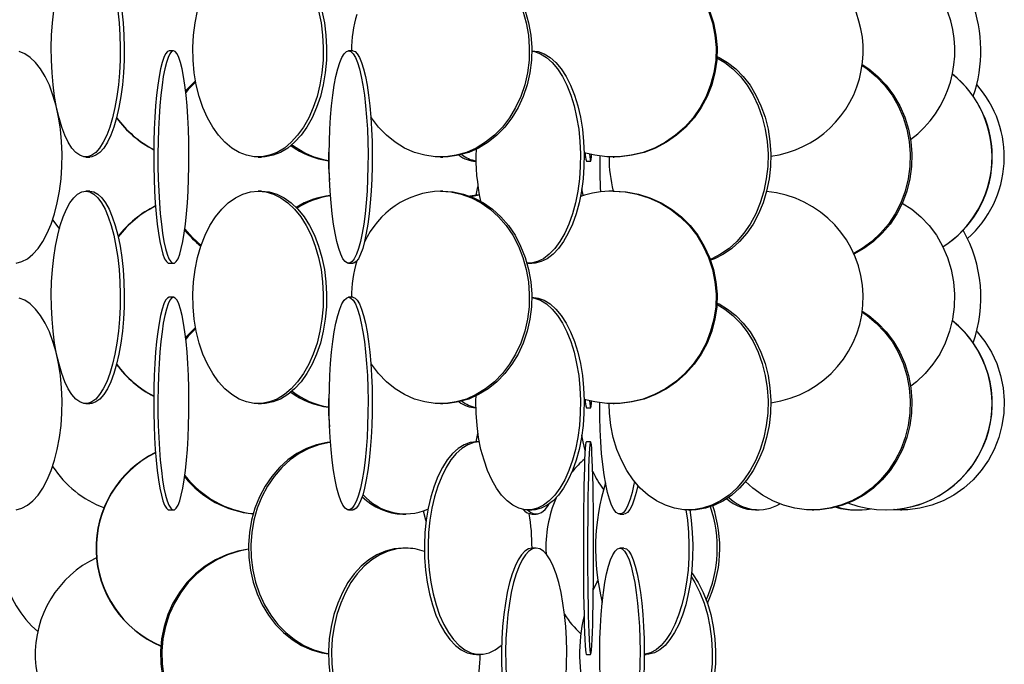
# Model space of a CAD drawing. Header units: millimetres. Extents: x 495 to 2657, y 518 to 2595.
# Tile 8 of 91: x 706 to 822, y 1610 to 1686. Entities that reach past the tile are written whole.
import ezdxf

# ---------------------------------------------------------------- set-up
doc = ezdxf.new("R2010")
doc.units = ezdxf.units.MM

msp = doc.modelspace()

# ---------------------------------------------------------------- linework, layer by layer
at = {"color": 7, "linetype": 'Continuous', "lineweight": 25}
for p, q in [((723.81, 1682.55), (723.32, 1682.55)), ((744.92, 1682.55), (744.43, 1682.55)), ((765.99, 1682.55), (765.97, 1682.55)), ((713.5, 1670.05), (713.97, 1670.05)), ((733.78, 1670.05), (734.17, 1670.05)), ((755.23, 1670.05), (755.51, 1670.05)), ((775.55, 1670.05), (775.67, 1670.05)), ((772.4, 1669.55), (772.9, 1669.55)), ((759.45, 1665.55), (759.65, 1666.55)), ((713.97, 1666.05), (713.5, 1666.05)), ((734.17, 1666.05), (733.78, 1666.05)), ((755.51, 1666.05), (755.23, 1666.05)), ((759.82, 1665.55), (759.46, 1665.55)), ((775.67, 1666.05), (775.55, 1666.05)), ((723.32, 1657.55), (723.81, 1657.55)), ((744.43, 1657.55), (744.92, 1657.55)), ((765.56, 1657.55), (765.99, 1657.55)), ((723.81, 1653.55), (723.32, 1653.55)), ((744.92, 1653.55), (744.43, 1653.55)), ((765.99, 1653.55), (765.97, 1653.55)), ((713.5, 1641.05), (713.97, 1641.05)), ((733.78, 1641.05), (734.17, 1641.05)), ((755.23, 1641.05), (755.51, 1641.05)), ((775.55, 1641.05), (775.67, 1641.05)), ((772.4, 1640.55), (772.9, 1640.55)), ((759.45, 1636.55), (759.65, 1637.55)), ((759.82, 1636.55), (759.46, 1636.55)), ((772.9, 1636.55), (772.4, 1636.55)), ((723.32, 1628.55), (723.81, 1628.55)), ((744.43, 1628.55), (744.92, 1628.55)), ((750.8, 1628.05), (751.16, 1628.05)), ((765.56, 1628.55), (765.99, 1628.55)), ((766.02, 1628.05), (766.5, 1628.05)), ((776.34, 1628.05), (776.83, 1628.05)), ((784.43, 1628.55), (784.76, 1628.55)), ((792.29, 1628.55), (792.69, 1628.55)), ((798.99, 1628.55), (799.18, 1628.55)), ((804.06, 1628.55), (804.34, 1628.55)), ((807.67, 1628.55), (807.7, 1628.55)), ((809.38, 1628.55), (809.52, 1628.55)), ((751.16, 1624.05), (750.8, 1624.05)), ((766.5, 1624.05), (766.02, 1624.05)), ((776.83, 1624.05), (776.34, 1624.05)), ((759.46, 1611.55), (759.89, 1611.55)), ((772.4, 1611.55), (772.9, 1611.55)), ((779.21, 1611.55), (779.44, 1611.55))]:
    msp.add_line(p, q, dxfattribs=at)
at = {"color": 7, "linetype": 'Continuous', "lineweight": 25, "flags": 128}
for points in [[(717.26, 1687.25), (717.41, 1685.84), (717.51, 1684.39), (717.56, 1682.92), (717.54, 1681.44), (717.47, 1679.97), (717.34, 1678.55), (717.16, 1677.17), (716.93, 1675.88), (716.65, 1674.67), (716.33, 1673.58), (715.96, 1672.61), (715.56, 1671.79), (715.13, 1671.11), (714.68, 1670.59), (714.22, 1670.25), (713.74, 1670.07), (713.26, 1670.07), (712.78, 1670.25), (712.31, 1670.59), (711.86, 1671.11), (711.43, 1671.79), (711.04, 1672.61), (710.67, 1673.58), (710.35, 1674.67), (710.07, 1675.88), (709.83, 1677.17), (709.65, 1678.55), (709.53, 1679.97), (709.46, 1681.44), (709.44, 1682.92), (709.48, 1684.39), (709.58, 1685.84), (709.74, 1687.25)], [(717.72, 1687.35), (717.73, 1687.25), (717.89, 1685.84), (717.99, 1684.39), (718.03, 1682.92), (718.01, 1681.44), (717.94, 1679.97), (717.82, 1678.55), (717.64, 1677.17), (717.4, 1675.88), (717.12, 1674.67), (716.8, 1673.58), (716.43, 1672.61), (716.04, 1671.79), (715.61, 1671.11), (715.16, 1670.59), (714.69, 1670.25), (714.21, 1670.07), (713.97, 1670.05)], [(740.89, 1687.25), (741.18, 1685.84), (741.37, 1684.39), (741.45, 1682.92), (741.42, 1681.44), (741.29, 1679.97), (741.05, 1678.55), (740.71, 1677.17), (740.27, 1675.88), (739.74, 1674.67), (739.12, 1673.58), (738.43, 1672.61), (737.68, 1671.79), (736.87, 1671.11), (736.02, 1670.59), (735.13, 1670.25), (734.23, 1670.07), (733.32, 1670.07), (732.42, 1670.25), (731.53, 1670.59), (730.68, 1671.11), (729.87, 1671.79), (729.12, 1672.61), (728.43, 1673.58), (727.81, 1674.67), (727.28, 1675.88), (726.84, 1677.17), (726.5, 1678.55), (726.26, 1679.97), (726.13, 1681.44), (726.1, 1682.92), (726.18, 1684.39), (726.37, 1685.84), (726.66, 1687.25)], [(741.28, 1687.25), (741.58, 1685.84), (741.76, 1684.39), (741.84, 1682.92), (741.82, 1681.44), (741.68, 1679.97), (741.44, 1678.55), (741.1, 1677.17), (740.66, 1675.88), (740.13, 1674.67), (739.52, 1673.58), (738.83, 1672.61), (738.07, 1671.79), (737.27, 1671.11), (736.41, 1670.59), (735.53, 1670.25), (734.62, 1670.07), (734.17, 1670.05)], [(764.93, 1687.25), (765.33, 1685.84), (765.58, 1684.39), (765.69, 1682.92), (765.66, 1681.44), (765.47, 1679.97), (765.15, 1678.55), (764.68, 1677.17), (764.08, 1675.88), (763.36, 1674.67), (762.52, 1673.58), (761.58, 1672.61), (760.55, 1671.79), (759.45, 1671.11), (758.29, 1670.59), (757.08, 1670.25), (755.85, 1670.07), (754.61, 1670.07), (753.38, 1670.25), (752.18, 1670.59), (751.01, 1671.11), (749.91, 1671.79), (748.88, 1672.61), (747.94, 1673.58), (747.11, 1674.67), (747.03, 1674.78)], [(765.2, 1687.25), (765.6, 1685.84), (765.86, 1684.39), (765.97, 1682.92), (765.93, 1681.44), (765.75, 1679.97), (765.42, 1678.55), (764.95, 1677.17), (764.36, 1675.88), (763.63, 1674.67), (762.8, 1673.58), (761.86, 1672.61), (760.83, 1671.79), (759.73, 1671.11), (758.56, 1670.59), (757.36, 1670.25), (756.13, 1670.07), (755.51, 1670.05)], [(786.78, 1687.25), (787.24, 1685.84), (787.53, 1684.39), (787.66, 1682.92), (787.62, 1681.44), (787.4, 1679.97), (787.03, 1678.55), (786.49, 1677.17), (785.79, 1675.88), (784.96, 1674.67), (783.99, 1673.58), (782.9, 1672.61), (781.71, 1671.79), (780.43, 1671.11), (779.09, 1670.59), (777.69, 1670.25), (776.26, 1670.07), (774.83, 1670.07), (773.4, 1670.25), (772.14, 1670.55)], [(786.9, 1687.25), (787.36, 1685.84), (787.65, 1684.39), (787.78, 1682.92), (787.74, 1681.44), (787.53, 1679.97), (787.15, 1678.55), (786.61, 1677.17), (785.92, 1675.88), (785.08, 1674.67), (784.11, 1673.58), (783.02, 1672.61), (781.83, 1671.79), (780.55, 1671.11), (779.21, 1670.59), (777.81, 1670.25), (776.39, 1670.07), (775.67, 1670.05)], [(705.31, 1657.57), (705.99, 1657.75), (706.65, 1658.09), (707.28, 1658.61), (707.89, 1659.29), (708.45, 1660.11), (708.97, 1661.08), (709.43, 1662.17), (709.83, 1663.38), (710.15, 1664.67), (710.41, 1666.05), (710.59, 1667.47), (710.69, 1668.94), (710.71, 1670.42), (710.65, 1671.89), (710.51, 1673.34), (710.29, 1674.75), (710, 1676.08), (709.64, 1677.34), (709.21, 1678.49), (708.72, 1679.52), (708.18, 1680.42), (707.59, 1681.17), (706.97, 1681.77), (706.32, 1682.2), (705.65, 1682.46)], [(723.32, 1682.55), (723.1, 1682.46), (722.89, 1682.2), (722.68, 1681.77), (722.48, 1681.17), (722.3, 1680.42), (722.13, 1679.52), (721.97, 1678.49), (721.83, 1677.34), (721.72, 1676.08), (721.63, 1674.75), (721.56, 1673.34), (721.51, 1671.89), (721.49, 1670.42), (721.5, 1668.94), (721.53, 1667.47), (721.59, 1666.05), (721.67, 1664.67), (721.77, 1663.38), (721.9, 1662.17), (722.05, 1661.08), (722.21, 1660.11), (722.39, 1659.29), (722.58, 1658.61), (722.78, 1658.09), (723, 1657.75), (723.21, 1657.57), (723.32, 1657.55)], [(723.81, 1682.55), (723.6, 1682.46), (723.38, 1682.2), (723.18, 1681.77), (722.98, 1681.17), (722.79, 1680.42), (722.62, 1679.52), (722.47, 1678.49), (722.33, 1677.34), (722.21, 1676.08), (722.12, 1674.75), (722.05, 1673.34), (722.01, 1671.89), (721.99, 1670.42), (721.99, 1668.94), (722.03, 1667.47), (722.08, 1666.05), (722.16, 1664.67), (722.27, 1663.38), (722.39, 1662.17), (722.54, 1661.08), (722.7, 1660.11), (722.88, 1659.29), (723.08, 1658.61), (723.28, 1658.09), (723.49, 1657.75), (723.7, 1657.57), (723.92, 1657.57), (724.14, 1657.75), (724.35, 1658.09), (724.55, 1658.61), (724.74, 1659.29), (724.92, 1660.11), (725.09, 1661.08), (725.23, 1662.17), (725.36, 1663.38), (725.46, 1664.67), (725.54, 1666.05), (725.6, 1667.47), (725.63, 1668.94), (725.64, 1670.42), (725.62, 1671.89), (725.58, 1673.34), (725.51, 1674.75), (725.41, 1676.08), (725.3, 1677.34), (725.16, 1678.49), (725.01, 1679.52), (724.83, 1680.42), (724.65, 1681.17), (724.45, 1681.77), (724.24, 1682.2), (724.03, 1682.46), (723.81, 1682.55)], [(744.43, 1682.55), (744.7, 1682.46), (744.96, 1682.2), (745.22, 1681.77), (745.47, 1681.17), (745.7, 1680.42), (745.92, 1679.52), (746.11, 1678.49), (746.28, 1677.34), (746.43, 1676.08), (746.55, 1674.75), (746.63, 1673.34), (746.69, 1671.89), (746.71, 1670.42), (746.7, 1668.94), (746.66, 1667.47), (746.59, 1666.05), (746.49, 1664.67), (746.36, 1663.38), (746.2, 1662.17), (746.02, 1661.08), (745.81, 1660.11), (745.59, 1659.29), (745.35, 1658.61), (745.09, 1658.09), (744.83, 1657.75), (744.56, 1657.57), (744.29, 1657.57), (744.02, 1657.75), (743.76, 1658.09), (743.5, 1658.61), (743.26, 1659.29), (743.04, 1660.11), (742.83, 1661.08), (742.65, 1662.17), (742.49, 1663.38), (742.36, 1664.67), (742.26, 1666.05), (742.19, 1667.47), (742.15, 1668.94), (742.14, 1670.42), (742.16, 1671.89), (742.22, 1673.34), (742.31, 1674.75), (742.42, 1676.08), (742.57, 1677.34), (742.74, 1678.49), (742.93, 1679.52), (743.15, 1680.42), (743.38, 1681.17), (743.63, 1681.77), (743.89, 1682.2), (744.16, 1682.46), (744.43, 1682.55)], [(744.92, 1682.55), (745.19, 1682.46), (745.45, 1682.2), (745.71, 1681.77), (745.96, 1681.17), (746.19, 1680.42), (746.41, 1679.52), (746.6, 1678.49), (746.78, 1677.34), (746.92, 1676.08), (747.04, 1674.75), (747.12, 1673.34), (747.18, 1671.89), (747.2, 1670.42), (747.2, 1668.94), (747.16, 1667.47), (747.08, 1666.05), (746.98, 1664.67), (746.85, 1663.38), (746.69, 1662.17), (746.51, 1661.08), (746.3, 1660.11), (746.08, 1659.29), (745.84, 1658.61), (745.59, 1658.09), (745.32, 1657.75), (745.05, 1657.57), (744.92, 1657.55)], [(765.97, 1682.52), (766.29, 1682.46), (767, 1682.2), (767.7, 1681.77), (768.37, 1681.17), (769, 1680.42), (769.58, 1679.52), (770.1, 1678.49), (770.56, 1677.34), (770.95, 1676.08), (771.26, 1674.75), (771.5, 1673.34), (771.65, 1671.89), (771.71, 1670.42), (771.69, 1668.94), (771.58, 1667.47), (771.39, 1666.05), (771.11, 1664.67), (770.76, 1663.38), (770.34, 1662.17), (769.85, 1661.08), (769.29, 1660.11), (768.69, 1659.29), (768.04, 1658.61), (767.36, 1658.09), (766.65, 1657.75), (765.92, 1657.57), (765.42, 1657.55)], [(765.99, 1682.55), (766.72, 1682.46), (767.44, 1682.2), (768.14, 1681.77), (768.8, 1681.17), (769.43, 1680.42), (770.01, 1679.52), (770.53, 1678.49), (770.99, 1677.34), (771.38, 1676.08), (771.7, 1674.75), (771.93, 1673.34), (772.08, 1671.89), (772.15, 1670.42), (772.12, 1668.94), (772.02, 1667.47), (771.82, 1666.05), (771.55, 1664.67), (771.2, 1663.38), (770.77, 1662.17), (770.28, 1661.08), (769.73, 1660.11), (769.12, 1659.29), (768.48, 1658.61), (767.79, 1658.09), (767.08, 1657.75), (766.36, 1657.57), (765.99, 1657.55)], [(787.76, 1681.73), (788.7, 1681.17), (789.65, 1680.42), (790.54, 1679.52), (791.33, 1678.49), (792.03, 1677.34), (792.62, 1676.08), (793.1, 1674.75), (793.45, 1673.34), (793.68, 1671.89), (793.78, 1670.42), (793.75, 1668.94), (793.58, 1667.47), (793.29, 1666.05), (792.87, 1664.67), (792.34, 1663.38), (791.69, 1662.17), (790.94, 1661.08), (790.1, 1660.11), (789.19, 1659.29), (788.2, 1658.61), (787.16, 1658.09), (786.98, 1658.02)], [(787.77, 1681.88), (788.02, 1681.77), (789.03, 1681.17), (789.99, 1680.42), (790.87, 1679.52), (791.66, 1678.49), (792.36, 1677.34), (792.95, 1676.08), (793.43, 1674.75), (793.78, 1673.34), (794.01, 1671.89), (794.11, 1670.42), (794.08, 1668.94), (793.91, 1667.47), (793.62, 1666.05), (793.2, 1664.67), (792.67, 1663.38), (792.02, 1662.17), (791.28, 1661.08), (790.44, 1660.11), (789.52, 1659.29), (788.53, 1658.61), (787.49, 1658.09), (787.02, 1657.92)], [(804.85, 1680.82), (805.44, 1680.42), (806.52, 1679.52), (807.5, 1678.49), (808.37, 1677.34), (809.1, 1676.08), (809.68, 1674.75), (810.12, 1673.34), (810.4, 1671.89), (810.52, 1670.42), (810.48, 1668.94), (810.28, 1667.47), (809.92, 1666.05), (809.41, 1664.67), (808.75, 1663.38), (807.95, 1662.17), (807.03, 1661.08), (805.99, 1660.11), (804.86, 1659.29), (803.86, 1658.71)], [(804.87, 1680.93), (805.63, 1680.42), (806.72, 1679.52), (807.7, 1678.49), (808.56, 1677.34), (809.29, 1676.08), (809.88, 1674.75), (810.31, 1673.34), (810.6, 1671.89), (810.72, 1670.42), (810.68, 1668.94), (810.47, 1667.47), (810.11, 1666.05), (809.6, 1664.67), (808.94, 1663.38), (808.14, 1662.17), (807.22, 1661.08), (806.19, 1660.11), (805.05, 1659.29), (803.89, 1658.64)], [(726.41, 1679.01), (725.4, 1677.99), (725.25, 1677.8)], [(726.43, 1678.89), (725.56, 1677.99), (725.27, 1677.64)], [(709.89, 1676.85), (709.87, 1676.84), (709.82, 1676.76)], [(772.77, 1670.38), (772.8, 1670.09), (772.84, 1669.75), (772.88, 1669.57), (772.92, 1669.57), (772.96, 1669.75), (773.01, 1670.09), (773.02, 1670.32)], [(772.02, 1665.51), (772.02, 1665.55), (771.87, 1666.32)], [(713.5, 1666.05), (713.98, 1665.96), (714.45, 1665.7), (714.91, 1665.27), (715.35, 1664.67), (715.77, 1663.92), (716.15, 1663.02), (716.49, 1661.99), (716.8, 1660.84), (717.05, 1659.58), (717.26, 1658.25), (717.41, 1656.84), (717.51, 1655.39), (717.56, 1653.92), (717.54, 1652.44), (717.47, 1650.97), (717.34, 1649.55), (717.16, 1648.17), (716.93, 1646.88), (716.65, 1645.67), (716.33, 1644.58), (715.96, 1643.61), (715.56, 1642.79), (715.13, 1642.11), (714.68, 1641.59), (714.22, 1641.25), (713.74, 1641.07), (713.26, 1641.07), (712.78, 1641.25), (712.31, 1641.59), (711.86, 1642.11), (711.43, 1642.79), (711.04, 1643.61), (710.67, 1644.58), (710.35, 1645.67), (710.07, 1646.88), (709.83, 1648.17), (709.65, 1649.55), (709.53, 1650.97), (709.46, 1652.44), (709.44, 1653.92), (709.48, 1655.39), (709.58, 1656.84), (709.74, 1658.25), (709.94, 1659.58), (710.2, 1660.84), (710.5, 1661.99), (710.85, 1663.02), (711.23, 1663.92), (711.64, 1664.67), (712.09, 1665.27), (712.54, 1665.7), (713.02, 1665.96), (713.5, 1666.05)], [(713.97, 1666.05), (714.45, 1665.96), (714.92, 1665.7), (715.38, 1665.27), (715.82, 1664.67), (716.24, 1663.92), (716.62, 1663.02), (716.97, 1661.99), (717.27, 1660.84), (717.53, 1659.58), (717.73, 1658.25), (717.89, 1656.84), (717.99, 1655.39), (718.03, 1653.92), (718.01, 1652.44), (717.94, 1650.97), (717.82, 1649.55), (717.64, 1648.17), (717.4, 1646.88), (717.12, 1645.67), (716.8, 1644.58), (716.43, 1643.61), (716.04, 1642.79), (715.61, 1642.11), (715.16, 1641.59), (714.69, 1641.25), (714.21, 1641.07), (713.97, 1641.05)], [(733.78, 1666.05), (734.68, 1665.96), (735.58, 1665.7), (736.45, 1665.27), (737.28, 1664.67), (738.06, 1663.92), (738.79, 1663.02), (739.44, 1661.99), (740.01, 1660.84), (740.5, 1659.58), (740.89, 1658.25), (741.18, 1656.84), (741.37, 1655.39), (741.45, 1653.92), (741.42, 1652.44), (741.29, 1650.97), (741.05, 1649.55), (740.71, 1648.17), (740.27, 1646.88), (739.74, 1645.67), (739.12, 1644.58), (738.43, 1643.61), (737.68, 1642.79), (736.87, 1642.11), (736.02, 1641.59), (735.13, 1641.25), (734.23, 1641.07), (733.32, 1641.07), (732.42, 1641.25), (731.53, 1641.59), (730.68, 1642.11), (729.87, 1642.79), (729.12, 1643.61), (728.43, 1644.58), (727.81, 1645.67), (727.28, 1646.88), (726.84, 1648.17), (726.5, 1649.55), (726.26, 1650.97), (726.13, 1652.44), (726.1, 1653.92), (726.18, 1655.39), (726.37, 1656.84), (726.66, 1658.25), (727.05, 1659.58), (727.54, 1660.84), (728.11, 1661.99), (728.76, 1663.02), (729.49, 1663.92), (730.27, 1664.67), (731.1, 1665.27), (731.97, 1665.7), (732.87, 1665.96), (733.78, 1666.05)], [(734.17, 1666.05), (735.08, 1665.96), (735.97, 1665.7), (736.84, 1665.27), (737.68, 1664.67), (738.46, 1663.92), (739.18, 1663.02), (739.83, 1661.99), (740.41, 1660.84), (740.89, 1659.58), (741.28, 1658.25), (741.58, 1656.84), (741.76, 1655.39), (741.84, 1653.92), (741.82, 1652.44), (741.68, 1650.97), (741.44, 1649.55), (741.1, 1648.17), (740.66, 1646.88), (740.13, 1645.67), (739.52, 1644.58), (738.83, 1643.61), (738.07, 1642.79), (737.27, 1642.11), (736.41, 1641.59), (735.53, 1641.25), (734.62, 1641.07), (734.17, 1641.05)], [(755.23, 1666.05), (756.47, 1665.96), (757.69, 1665.7), (758.88, 1665.27), (760.01, 1664.67), (761.08, 1663.92), (762.06, 1663.02), (762.95, 1661.99), (763.74, 1660.84), (764.4, 1659.58), (764.93, 1658.25), (765.33, 1656.84), (765.58, 1655.39), (765.69, 1653.92), (765.66, 1652.44), (765.47, 1650.97), (765.15, 1649.55), (764.68, 1648.17), (764.08, 1646.88), (763.36, 1645.67), (762.52, 1644.58), (761.58, 1643.61), (760.55, 1642.79), (759.45, 1642.11), (758.29, 1641.59), (757.08, 1641.25), (755.85, 1641.07), (754.61, 1641.07), (753.38, 1641.25), (752.18, 1641.59), (751.01, 1642.11), (749.91, 1642.79), (748.88, 1643.61), (747.94, 1644.58), (747.11, 1645.67), (747.03, 1645.78)], [(755.51, 1666.05), (756.74, 1665.96), (757.96, 1665.7), (759.15, 1665.27), (760.29, 1664.67), (761.35, 1663.92), (762.34, 1663.02), (763.23, 1661.99), (764.01, 1660.84), (764.67, 1659.58), (765.2, 1658.25), (765.6, 1656.84), (765.86, 1655.39), (765.97, 1653.92), (765.93, 1652.44), (765.75, 1650.97), (765.42, 1649.55), (764.95, 1648.17), (764.36, 1646.88), (763.63, 1645.67), (762.8, 1644.58), (761.86, 1643.61), (760.83, 1642.79), (759.73, 1642.11), (758.56, 1641.59), (757.36, 1641.25), (756.13, 1641.07), (755.51, 1641.05)], [(759.46, 1665.55), (758.73, 1665.46), (758.7, 1665.45)], [(759.82, 1665.55), (759.17, 1665.46), (758.89, 1665.38)], [(775.55, 1666.05), (776.98, 1665.96), (778.39, 1665.7), (779.77, 1665.27), (781.08, 1664.67), (782.32, 1663.92), (783.46, 1663.02), (784.49, 1661.99), (785.39, 1660.84), (786.16, 1659.58), (786.78, 1658.25), (787.24, 1656.84), (787.53, 1655.39), (787.66, 1653.92), (787.62, 1652.44), (787.4, 1650.97), (787.03, 1649.55), (786.49, 1648.17), (785.79, 1646.88), (784.96, 1645.67), (783.99, 1644.58), (782.9, 1643.61), (781.71, 1642.79), (780.43, 1642.11), (779.09, 1641.59), (777.69, 1641.25), (776.26, 1641.07), (774.83, 1641.07), (773.4, 1641.25), (772.14, 1641.55)], [(775.67, 1666.05), (777.1, 1665.96), (778.52, 1665.7), (779.89, 1665.27), (781.2, 1664.67), (782.44, 1663.92), (783.58, 1663.02), (784.61, 1661.99), (785.51, 1660.84), (786.28, 1659.58), (786.9, 1658.25), (787.36, 1656.84), (787.65, 1655.39), (787.78, 1653.92), (787.74, 1652.44), (787.53, 1650.97), (787.15, 1649.55), (786.61, 1648.17), (785.92, 1646.88), (785.08, 1645.67), (784.11, 1644.58), (783.02, 1643.61), (781.83, 1642.79), (780.55, 1642.11), (779.21, 1641.59), (777.81, 1641.25), (776.39, 1641.07), (775.67, 1641.05)], [(809.58, 1664.64), (810.69, 1663.92), (811.77, 1663.02), (812.74, 1661.99), (813.6, 1660.84), (814.32, 1659.58), (814.91, 1658.25), (815.34, 1656.84), (815.62, 1655.39), (815.74, 1653.92), (815.7, 1652.44), (815.5, 1650.97), (815.14, 1649.55), (814.63, 1648.17), (813.98, 1646.88), (813.19, 1645.67), (812.27, 1644.58), (811.24, 1643.61), (810.57, 1643.09)], [(709.6, 1662.66), (710.32, 1661.67), (710.39, 1661.58)], [(725.16, 1661.59), (726.05, 1660.58), (727.07, 1659.65)], [(705.31, 1628.57), (705.99, 1628.75), (706.65, 1629.09), (707.28, 1629.61), (707.89, 1630.29), (708.45, 1631.11), (708.97, 1632.08), (709.43, 1633.17), (709.83, 1634.38), (710.15, 1635.67), (710.41, 1637.05), (710.59, 1638.47), (710.69, 1639.94), (710.71, 1641.42), (710.65, 1642.89), (710.51, 1644.34), (710.29, 1645.75), (710, 1647.08), (709.64, 1648.34), (709.21, 1649.49), (708.72, 1650.52), (708.18, 1651.42), (707.59, 1652.17), (706.97, 1652.77), (706.32, 1653.2), (705.65, 1653.46)], [(723.32, 1653.55), (723.1, 1653.46), (722.89, 1653.2), (722.68, 1652.77), (722.48, 1652.17), (722.3, 1651.42), (722.13, 1650.52), (721.97, 1649.49), (721.83, 1648.34), (721.72, 1647.08), (721.63, 1645.75), (721.56, 1644.34), (721.51, 1642.89), (721.49, 1641.42), (721.5, 1639.94), (721.53, 1638.47), (721.59, 1637.05), (721.67, 1635.67), (721.77, 1634.38), (721.9, 1633.17), (722.05, 1632.08), (722.21, 1631.11), (722.39, 1630.29), (722.58, 1629.61), (722.78, 1629.09), (723, 1628.75), (723.21, 1628.57), (723.32, 1628.55)], [(723.81, 1653.55), (723.6, 1653.46), (723.38, 1653.2), (723.18, 1652.77), (722.98, 1652.17), (722.79, 1651.42), (722.62, 1650.52), (722.47, 1649.49), (722.33, 1648.34), (722.21, 1647.08), (722.12, 1645.75), (722.05, 1644.34), (722.01, 1642.89), (721.99, 1641.42), (721.99, 1639.94), (722.03, 1638.47), (722.08, 1637.05), (722.16, 1635.67), (722.27, 1634.38), (722.39, 1633.17), (722.54, 1632.08), (722.7, 1631.11), (722.88, 1630.29), (723.08, 1629.61), (723.28, 1629.09), (723.49, 1628.75), (723.7, 1628.57), (723.92, 1628.57), (724.14, 1628.75), (724.35, 1629.09), (724.55, 1629.61), (724.74, 1630.29), (724.92, 1631.11), (725.09, 1632.08), (725.23, 1633.17), (725.36, 1634.38), (725.46, 1635.67), (725.54, 1637.05), (725.6, 1638.47), (725.63, 1639.94), (725.64, 1641.42), (725.62, 1642.89), (725.58, 1644.34), (725.51, 1645.75), (725.41, 1647.08), (725.3, 1648.34), (725.16, 1649.49), (725.01, 1650.52), (724.83, 1651.42), (724.65, 1652.17), (724.45, 1652.77), (724.24, 1653.2), (724.03, 1653.46), (723.81, 1653.55)], [(744.43, 1653.55), (744.7, 1653.46), (744.96, 1653.2), (745.22, 1652.77), (745.47, 1652.17), (745.7, 1651.42), (745.92, 1650.52), (746.11, 1649.49), (746.28, 1648.34), (746.43, 1647.08), (746.55, 1645.75), (746.63, 1644.34), (746.69, 1642.89), (746.71, 1641.42), (746.7, 1639.94), (746.66, 1638.47), (746.59, 1637.05), (746.49, 1635.67), (746.36, 1634.38), (746.2, 1633.17), (746.02, 1632.08), (745.81, 1631.11), (745.59, 1630.29), (745.35, 1629.61), (745.09, 1629.09), (744.83, 1628.75), (744.56, 1628.57), (744.29, 1628.57), (744.02, 1628.75), (743.76, 1629.09), (743.5, 1629.61), (743.26, 1630.29), (743.04, 1631.11), (742.83, 1632.08), (742.65, 1633.17), (742.49, 1634.38), (742.36, 1635.67), (742.26, 1637.05), (742.19, 1638.47), (742.15, 1639.94), (742.14, 1641.42), (742.16, 1642.89), (742.22, 1644.34), (742.31, 1645.75), (742.42, 1647.08), (742.57, 1648.34), (742.74, 1649.49), (742.93, 1650.52), (743.15, 1651.42), (743.38, 1652.17), (743.63, 1652.77), (743.89, 1653.2), (744.16, 1653.46), (744.43, 1653.55)], [(744.92, 1653.55), (745.19, 1653.46), (745.45, 1653.2), (745.71, 1652.77), (745.96, 1652.17), (746.19, 1651.42), (746.41, 1650.52), (746.6, 1649.49), (746.78, 1648.34), (746.92, 1647.08), (747.04, 1645.75), (747.12, 1644.34), (747.18, 1642.89), (747.2, 1641.42), (747.2, 1639.94), (747.16, 1638.47), (747.08, 1637.05), (746.98, 1635.67), (746.85, 1634.38), (746.69, 1633.17), (746.51, 1632.08), (746.3, 1631.11), (746.08, 1630.29), (745.84, 1629.61), (745.59, 1629.09), (745.32, 1628.75), (745.05, 1628.57), (744.92, 1628.55)], [(765.97, 1653.52), (766.29, 1653.46), (767, 1653.2), (767.7, 1652.77), (768.37, 1652.17), (769, 1651.42), (769.58, 1650.52), (770.1, 1649.49), (770.56, 1648.34), (770.95, 1647.08), (771.26, 1645.75), (771.5, 1644.34), (771.65, 1642.89), (771.71, 1641.42), (771.69, 1639.94), (771.58, 1638.47), (771.39, 1637.05), (771.11, 1635.67), (770.76, 1634.38), (770.34, 1633.17), (769.85, 1632.08), (769.29, 1631.11), (768.69, 1630.29), (768.04, 1629.61), (767.36, 1629.09), (766.65, 1628.75), (765.92, 1628.57), (765.19, 1628.57), (764.47, 1628.75), (763.76, 1629.09), (763.08, 1629.61), (762.43, 1630.29), (761.83, 1631.11), (761.27, 1632.08), (760.78, 1633.17), (760.36, 1634.38), (760, 1635.67), (759.73, 1637.05), (759.54, 1638.47), (759.43, 1639.94), (759.41, 1641.42), (759.42, 1641.96)], [(765.99, 1653.55), (766.72, 1653.46), (767.44, 1653.2), (768.14, 1652.77), (768.8, 1652.17), (769.43, 1651.42), (770.01, 1650.52), (770.53, 1649.49), (770.99, 1648.34), (771.38, 1647.08), (771.7, 1645.75), (771.93, 1644.34), (772.08, 1642.89), (772.15, 1641.42), (772.12, 1639.94), (772.02, 1638.47), (771.82, 1637.05), (771.55, 1635.67), (771.2, 1634.38), (770.77, 1633.17), (770.28, 1632.08), (769.73, 1631.11), (769.12, 1630.29), (768.48, 1629.61), (767.79, 1629.09), (767.08, 1628.75), (766.36, 1628.57), (765.99, 1628.55)], [(787.76, 1652.73), (788.7, 1652.17), (789.65, 1651.42), (790.54, 1650.52), (791.33, 1649.49), (792.03, 1648.34), (792.62, 1647.08), (793.1, 1645.75), (793.45, 1644.34), (793.68, 1642.89), (793.78, 1641.42), (793.75, 1639.94), (793.58, 1638.47), (793.29, 1637.05), (792.87, 1635.67), (792.34, 1634.38), (791.69, 1633.17), (790.94, 1632.08), (790.1, 1631.11), (789.19, 1630.29), (788.2, 1629.61), (787.16, 1629.09), (786.08, 1628.75), (784.98, 1628.57), (783.88, 1628.57), (782.77, 1628.75), (781.7, 1629.09), (780.66, 1629.61), (779.67, 1630.29), (778.75, 1631.11), (777.91, 1632.08), (777.17, 1633.17), (776.52, 1634.38), (775.99, 1635.67), (775.57, 1637.05), (775.28, 1638.47), (775.11, 1639.94), (775.08, 1640.99)], [(787.77, 1652.88), (788.02, 1652.77), (789.03, 1652.17), (789.99, 1651.42), (790.87, 1650.52), (791.66, 1649.49), (792.36, 1648.34), (792.95, 1647.08), (793.43, 1645.75), (793.78, 1644.34), (794.01, 1642.89), (794.11, 1641.42), (794.08, 1639.94), (793.91, 1638.47), (793.62, 1637.05), (793.2, 1635.67), (792.67, 1634.38), (792.02, 1633.17), (791.28, 1632.08), (790.44, 1631.11), (789.52, 1630.29), (788.53, 1629.61), (787.49, 1629.09), (786.42, 1628.75), (785.32, 1628.57), (784.76, 1628.55)], [(804.85, 1651.82), (805.44, 1651.42), (806.52, 1650.52), (807.5, 1649.49), (808.37, 1648.34), (809.1, 1647.08), (809.68, 1645.75), (810.12, 1644.34), (810.4, 1642.89), (810.52, 1641.42), (810.48, 1639.94), (810.28, 1638.47), (809.92, 1637.05), (809.41, 1635.67), (808.75, 1634.38), (807.95, 1633.17), (807.03, 1632.08), (805.99, 1631.11), (804.86, 1630.29), (803.64, 1629.61), (802.36, 1629.09), (801.03, 1628.75), (799.67, 1628.57), (798.31, 1628.57), (796.95, 1628.75), (795.62, 1629.09), (794.34, 1629.61), (793.12, 1630.29), (791.99, 1631.11), (791.13, 1631.9)], [(804.87, 1651.93), (805.63, 1651.42), (806.72, 1650.52), (807.7, 1649.49), (808.56, 1648.34), (809.29, 1647.08), (809.88, 1645.75), (810.31, 1644.34), (810.6, 1642.89), (810.72, 1641.42), (810.68, 1639.94), (810.47, 1638.47), (810.11, 1637.05), (809.6, 1635.67), (808.94, 1634.38), (808.14, 1633.17), (807.22, 1632.08), (806.19, 1631.11), (805.05, 1630.29), (803.83, 1629.61), (802.55, 1629.09), (801.22, 1628.75), (799.87, 1628.57), (799.18, 1628.55)], [(726.41, 1650.01), (725.4, 1648.99), (725.25, 1648.8)], [(726.43, 1649.89), (725.56, 1648.99), (725.27, 1648.64)], [(818.34, 1649.57), (818.41, 1649.49), (819.31, 1648.34), (820.07, 1647.08), (820.69, 1645.75), (821.15, 1644.34), (821.44, 1642.89), (821.57, 1641.42), (821.53, 1639.94), (821.31, 1638.47), (820.94, 1637.05), (820.4, 1635.67), (819.71, 1634.38), (818.88, 1633.17), (817.91, 1632.08), (816.83, 1631.11), (815.65, 1630.29), (814.38, 1629.61), (813.04, 1629.09), (811.65, 1628.75), (810.23, 1628.57), (808.8, 1628.57), (808.62, 1628.58)], [(709.89, 1647.85), (709.87, 1647.84), (709.82, 1647.76)], [(772.77, 1641.38), (772.8, 1641.09), (772.84, 1640.75), (772.88, 1640.57), (772.92, 1640.57), (772.96, 1640.75), (773.01, 1641.09), (773.02, 1641.32)], [(778.06, 1631.9), (778, 1631.58), (777.79, 1630.61), (777.55, 1629.79), (777.3, 1629.11), (777.04, 1628.59), (776.76, 1628.25), (776.48, 1628.07), (776.2, 1628.07), (775.92, 1628.25), (775.65, 1628.59), (775.38, 1629.11), (775.13, 1629.79), (774.9, 1630.61), (774.69, 1631.58), (774.5, 1632.67), (774.33, 1633.88), (774.2, 1635.17), (774.09, 1636.55), (774.02, 1637.97), (773.97, 1639.44), (773.97, 1640.92), (773.97, 1641.15)], [(772.26, 1635.53), (772.02, 1636.55), (771.87, 1637.32)], [(742.29, 1636.51), (741.89, 1636.46), (740.66, 1636.2), (739.48, 1635.77), (738.34, 1635.17), (737.27, 1634.42), (736.28, 1633.52), (735.39, 1632.49), (734.61, 1631.34), (733.94, 1630.08), (733.41, 1628.75), (733.01, 1627.34), (732.76, 1625.89), (732.65, 1624.42), (732.68, 1622.94), (732.87, 1621.47), (733.19, 1620.05), (733.66, 1618.67), (734.26, 1617.38), (734.98, 1616.17), (735.82, 1615.08), (736.76, 1614.11), (737.79, 1613.29), (738.9, 1612.61), (740.06, 1612.09), (741.27, 1611.75), (742.05, 1611.61)], [(742.3, 1636.48), (742.16, 1636.46), (740.94, 1636.2), (739.75, 1635.77), (738.61, 1635.17), (737.54, 1634.42), (736.55, 1633.52), (735.66, 1632.49), (734.88, 1631.34), (734.22, 1630.08), (733.68, 1628.75), (733.28, 1627.34), (733.03, 1625.89), (732.92, 1624.42), (732.95, 1622.94), (733.14, 1621.47), (733.47, 1620.05), (733.93, 1618.67), (734.53, 1617.38), (735.26, 1616.17), (736.09, 1615.08), (737.04, 1614.11), (738.07, 1613.29), (739.17, 1612.61), (740.34, 1612.09), (741.54, 1611.75), (742.05, 1611.65)], [(759.46, 1636.55), (758.73, 1636.46), (758.02, 1636.2), (757.33, 1635.77), (756.66, 1635.17), (756.04, 1634.42), (755.46, 1633.52), (754.94, 1632.49), (754.48, 1631.34), (754.1, 1630.08), (753.78, 1628.75), (753.55, 1627.34), (753.4, 1625.89), (753.34, 1624.42), (753.36, 1622.94), (753.47, 1621.47), (753.66, 1620.05), (753.93, 1618.67), (754.28, 1617.38), (754.7, 1616.17), (755.19, 1615.08), (755.74, 1614.11), (756.34, 1613.29), (756.99, 1612.61), (757.67, 1612.09), (758.37, 1611.75), (759.09, 1611.57), (759.46, 1611.55)], [(759.82, 1636.55), (759.17, 1636.46), (758.46, 1636.2), (757.76, 1635.77), (757.1, 1635.17), (756.47, 1634.42), (755.9, 1633.52), (755.38, 1632.49), (754.92, 1631.34), (754.53, 1630.08), (754.22, 1628.75), (753.99, 1627.34), (753.84, 1625.89), (753.77, 1624.42), (753.8, 1622.94), (753.9, 1621.47), (754.09, 1620.05), (754.37, 1618.67), (754.72, 1617.38), (755.14, 1616.17), (755.63, 1615.08), (756.18, 1614.11), (756.78, 1613.29), (757.43, 1612.61), (758.11, 1612.09), (758.81, 1611.75), (759.53, 1611.57), (760.26, 1611.57), (760.98, 1611.75), (761.68, 1612.09), (762.36, 1612.61), (762.43, 1612.68)], [(772.4, 1636.55), (772.36, 1636.46), (772.32, 1636.2), (772.28, 1635.77), (772.24, 1635.17), (772.2, 1634.42), (772.17, 1633.52), (772.14, 1632.49), (772.11, 1631.34), (772.09, 1630.08), (772.07, 1628.75), (772.06, 1627.34), (772.05, 1625.89), (772.05, 1624.42), (772.05, 1622.94), (772.05, 1621.47), (772.07, 1620.05), (772.08, 1618.67), (772.1, 1617.38), (772.13, 1616.17), (772.15, 1615.08), (772.19, 1614.11), (772.22, 1613.29), (772.26, 1612.61), (772.3, 1612.09), (772.34, 1611.75), (772.38, 1611.57), (772.4, 1611.55)], [(772.9, 1636.55), (772.86, 1636.46), (772.82, 1636.2), (772.78, 1635.77), (772.74, 1635.17), (772.7, 1634.42), (772.67, 1633.52), (772.64, 1632.49), (772.61, 1631.34), (772.59, 1630.08), (772.57, 1628.75), (772.56, 1627.34), (772.55, 1625.89), (772.55, 1624.42), (772.55, 1622.94), (772.55, 1621.47), (772.56, 1620.05), (772.58, 1618.67), (772.6, 1617.38), (772.63, 1616.17), (772.65, 1615.08), (772.69, 1614.11), (772.72, 1613.29), (772.76, 1612.61), (772.8, 1612.09), (772.84, 1611.75), (772.88, 1611.57), (772.92, 1611.57), (772.96, 1611.75), (773.01, 1612.09), (773.05, 1612.61), (773.08, 1613.29), (773.12, 1614.11), (773.15, 1615.08), (773.18, 1616.17), (773.2, 1617.38), (773.22, 1618.67), (773.24, 1620.05), (773.25, 1621.47), (773.26, 1622.94), (773.26, 1624.42), (773.25, 1625.89), (773.24, 1627.34), (773.23, 1628.75), (773.21, 1630.08), (773.19, 1631.34), (773.16, 1632.49), (773.13, 1633.52), (773.1, 1634.42), (773.06, 1635.17), (773.03, 1635.77), (772.99, 1636.2), (772.94, 1636.46), (772.9, 1636.55)], [(778.46, 1631.43), (778.28, 1630.61), (778.04, 1629.79), (777.79, 1629.11), (777.53, 1628.59), (777.25, 1628.25), (776.97, 1628.07), (776.83, 1628.05)], [(765.49, 1628.55), (765.86, 1628.25), (766.28, 1628.07), (766.71, 1628.07), (767.13, 1628.25), (767.55, 1628.59), (767.95, 1629.11), (768.04, 1629.26)], [(768.75, 1629.75), (768.7, 1629.79), (768.68, 1629.8)], [(753.54, 1627.23), (753.51, 1627.34), (753.23, 1628.4)], [(784.12, 1628.56), (784.29, 1627.34), (784.43, 1625.89), (784.48, 1624.42), (784.46, 1622.94), (784.37, 1621.47), (784.2, 1620.05), (783.95, 1618.67), (783.64, 1617.38), (783.26, 1616.17), (782.82, 1615.08), (782.33, 1614.11), (781.79, 1613.29), (781.21, 1612.61), (780.6, 1612.09), (779.96, 1611.75), (779.32, 1611.57), (779.21, 1611.56)], [(784.57, 1628.55), (784.74, 1627.34), (784.87, 1625.89), (784.93, 1624.42), (784.91, 1622.94), (784.82, 1621.47), (784.65, 1620.05), (784.4, 1618.67), (784.09, 1617.38), (783.71, 1616.17), (783.27, 1615.08), (782.78, 1614.11), (782.24, 1613.29), (781.66, 1612.61), (781.05, 1612.09), (780.41, 1611.75), (779.77, 1611.57), (779.44, 1611.55)], [(809.38, 1628.55), (808.67, 1628.57), (808.56, 1628.58)], [(732.64, 1623.94), (731.39, 1623.7), (730.04, 1623.27), (728.75, 1622.67), (727.54, 1621.92), (726.42, 1621.02), (725.4, 1619.99), (724.52, 1618.84), (723.76, 1617.58), (723.16, 1616.25), (722.71, 1614.84), (722.42, 1613.39), (722.29, 1611.92), (722.33, 1610.44), (722.54, 1608.97)], [(732.64, 1623.92), (731.54, 1623.7), (730.19, 1623.27), (728.9, 1622.67), (727.69, 1621.92), (726.57, 1621.02), (725.56, 1619.99), (724.67, 1618.84), (723.92, 1617.58), (723.31, 1616.25), (722.86, 1614.84), (722.57, 1613.39), (722.45, 1611.92), (722.49, 1610.44), (722.69, 1608.97)], [(750.8, 1624.05), (749.77, 1623.96), (748.75, 1623.7), (747.76, 1623.27), (746.81, 1622.67), (745.91, 1621.92), (745.09, 1621.02), (744.35, 1619.99), (743.69, 1618.84), (743.14, 1617.58), (742.69, 1616.25), (742.36, 1614.84), (742.15, 1613.39), (742.06, 1611.92), (742.09, 1610.44), (742.24, 1608.97)], [(751.16, 1624.05), (750.12, 1623.96), (749.1, 1623.7), (748.11, 1623.27), (747.16, 1622.67), (746.27, 1621.92), (745.45, 1621.02), (744.7, 1619.99), (744.05, 1618.84), (743.5, 1617.58), (743.05, 1616.25), (742.72, 1614.84), (742.51, 1613.39), (742.41, 1611.92), (742.44, 1610.44), (742.6, 1608.97)], [(766.02, 1624.05), (765.59, 1623.96), (765.17, 1623.7), (764.76, 1623.27), (764.37, 1622.67), (764.01, 1621.92), (763.67, 1621.02), (763.36, 1619.99), (763.09, 1618.84), (762.87, 1617.58), (762.68, 1616.25), (762.55, 1614.84), (762.46, 1613.39), (762.42, 1611.92), (762.43, 1610.44), (762.5, 1608.97)], [(766.5, 1624.05), (766.07, 1623.96), (765.65, 1623.7), (765.24, 1623.27), (764.85, 1622.67), (764.49, 1621.92), (764.15, 1621.02), (763.84, 1619.99), (763.57, 1618.84), (763.35, 1617.58), (763.16, 1616.25), (763.03, 1614.84), (762.94, 1613.39), (762.9, 1611.92), (762.91, 1610.44), (762.98, 1608.97)], [(770.02, 1608.97), (770.08, 1610.44), (770.09, 1611.92), (770.05, 1613.39), (769.97, 1614.84), (769.83, 1616.25), (769.65, 1617.58), (769.42, 1618.84), (769.15, 1619.99), (768.84, 1621.02), (768.51, 1621.92), (768.14, 1622.67), (767.75, 1623.27), (767.34, 1623.7), (766.92, 1623.96), (766.5, 1624.05)], [(774.02, 1608.97), (773.97, 1610.44), (773.97, 1611.92), (773.99, 1613.39), (774.05, 1614.84), (774.14, 1616.25), (774.26, 1617.58), (774.41, 1618.84), (774.59, 1619.99), (774.79, 1621.02), (775.01, 1621.92), (775.26, 1622.67), (775.51, 1623.27), (775.78, 1623.7), (776.06, 1623.96), (776.34, 1624.05)], [(776.34, 1624.05), (776.62, 1623.96), (776.9, 1623.7), (777.17, 1623.27), (777.43, 1622.67), (777.67, 1621.92), (777.89, 1621.02), (778.1, 1619.99), (778.27, 1618.84), (778.42, 1617.58), (778.55, 1616.25), (778.64, 1614.84), (778.69, 1613.39), (778.72, 1611.92), (778.71, 1610.44), (778.67, 1608.97)], [(776.83, 1624.05), (777.11, 1623.96), (777.39, 1623.7), (777.66, 1623.27), (777.92, 1622.67), (778.16, 1621.92), (778.39, 1621.02), (778.59, 1619.99), (778.77, 1618.84), (778.92, 1617.58), (779.04, 1616.25), (779.13, 1614.84), (779.19, 1613.39), (779.21, 1611.92), (779.2, 1610.44), (779.16, 1608.97)], [(784.79, 1621.17), (784.9, 1621.02), (785.56, 1619.99), (786.15, 1618.84), (786.64, 1617.58), (787.04, 1616.25), (787.34, 1614.84), (787.53, 1613.39), (787.61, 1611.92), (787.58, 1610.44), (787.44, 1608.97), (787.2, 1607.55), (786.85, 1606.17), (786.41, 1604.88), (785.87, 1603.67), (785.24, 1602.58), (784.54, 1601.61), (784.21, 1601.23)], [(773.23, 1619.18), (773.65, 1619.99), (773.77, 1620.19)], [(784.73, 1620.7), (785.17, 1619.99), (785.76, 1618.84), (786.25, 1617.58), (786.65, 1616.25), (786.94, 1614.84), (787.14, 1613.39), (787.22, 1611.92), (787.19, 1610.44), (787.05, 1608.97), (786.81, 1607.55), (786.46, 1606.17), (786.02, 1604.88), (785.48, 1603.67), (784.85, 1602.58), (784.15, 1601.61), (784.12, 1601.58)]]:
    msp.add_lwpolyline(points, dxfattribs=at)
at = {"color": 7, "linetype": 'Continuous', "lineweight": 25}
for centre, radius, start, end in [((792.47, 1682.55), 12.51, 277.5574, 60.9111), ((802.31, 1682.54), 16.51, 341.1081, 20.5145), ((802.67, 1682.55), 13.1, 307.0492, 20.3045), ((759.47, 1682.56), 14.71, 163.1136, 180.0519), ((807.63, 1670.05), 12.51, 302.5576, 51.2255), ((807.66, 1670.05), 12.51, 302.4254, 51.3868), ((808.79, 1670.05), 12.79, 311.5197, 41.7454), ((727.18, 1682), 12.46, 216.1663, 242.8798), ((727.22, 1682), 12.46, 215.9022, 242.6421), ((743.26, 1678.97), 9.43, 233.3919, 262.6247), ((743.56, 1679.01), 9.48, 232.3664, 260.8833), ((759.83, 1669.55), 17.78, 173.9338, 187.2197), ((783.66, 1670.03), 24.26, 177.8044, 192.2995), ((759.54, 1673.06), 3.51, 232.8363, 267.8233), ((760.09, 1673.3), 3.77, 231.6515, 259.6012), ((774.76, 1670.38), 2.5, 176.7994, 199.3451), ((837.92, 1669.54), 63.95, 179.4485, 183.2134), ((791.45, 1670.03), 16.38, 180.1568, 194.0764), ((743.22, 1656.25), 9.31, 95.7367, 122.2107), ((743.51, 1656.21), 9.35, 97.4751, 123.3863), ((755.64, 1655.79), 10.27, 92.2532, 155.6088), ((775.55, 1654.27), 11.78, 90.0138, 109.0299), ((792.48, 1653.55), 12.5, 277.5258, 84.7973), ((727.17, 1653.1), 12.46, 116.0815, 142.4223), ((727.22, 1653.1), 12.46, 116.3098, 142.6914), ((734.56, 1669.08), 12.13, 219.0574, 231.7154), ((802.77, 1653.52), 16.06, 340.6496, 29.5535), ((759.47, 1653.56), 14.71, 163.1136, 180.0519), ((807.65, 1641.05), 12.5, 249.4105, 51.3086), ((807.67, 1641.05), 12.5, 270.1099, 51.43), ((727.18, 1653), 12.46, 216.1663, 242.8798), ((727.22, 1653), 12.46, 215.9022, 242.6421), ((743.26, 1649.97), 9.43, 233.3919, 262.6247), ((743.56, 1650.01), 9.48, 232.3664, 260.8833), ((759.83, 1640.55), 17.78, 173.9338, 187.2197), ((759.54, 1644.06), 3.51, 232.8363, 267.8233), ((760.09, 1644.3), 3.77, 231.6515, 259.6012), ((774.76, 1641.38), 2.5, 176.7994, 199.3451), ((727.22, 1624.05), 12.52, 116.1582, 246.9903), ((727.26, 1624.05), 12.52, 116.3857, 246.7673), ((778.99, 1626.16), 10.76, 129.108, 140.2747), ((719.96, 1640.38), 12.35, 212.9707, 249.5208), ((734.43, 1639.75), 11.71, 217.6727, 264.0237), ((784.13, 1638.14), 12.09, 204.6838, 216.4966), ((734.27, 1639.74), 11.7, 218.6697, 264.7803), ((799.2, 1624.01), 25.72, 162.5591, 194.2692), ((751.13, 1634.77), 6.69, 221.3059, 293.1383), ((750.98, 1635.12), 7.07, 225.3845, 268.5185), ((782.63, 1624.08), 14.99, 156.869, 182.6817), ((792.45, 1633.85), 5.31, 228.6704, 268.3421), ((792.66, 1633.51), 4.94, 224.9168, 300.5033), ((716.51, 1624.05), 13.09, 159.8058, 228.5972), ((766.16, 1629.6), 1.56, 219.5623, 264.9026), ((741.39, 1624.08), 24.62, 359.9282, 9.4031), ((772.68, 1624.06), 15.13, 336.1268, 18.7324), ((773.01, 1624.06), 15.1, 334.5682, 19.1335), ((804.06, 1637.19), 8.64, 254.5019, 269.961), ((804.34, 1637.15), 8.61, 253.5681, 280.1017), ((751.14, 1617.7), 6.35, 69.6978, 89.7958), ((720.11, 1611.55), 12.56, 115.2339, 249.1681), ((779.52, 1622.44), 11.49, 212.4224, 227.4354), ((791.04, 1611.55), 19.44, 166.6125, 194.9833), ((742.45, 1611.53), 17.46, 346.817, 0.0619)]:
    msp.add_arc(centre, radius, start, end, dxfattribs=at)

doc.saveas('drawing.dxf')
